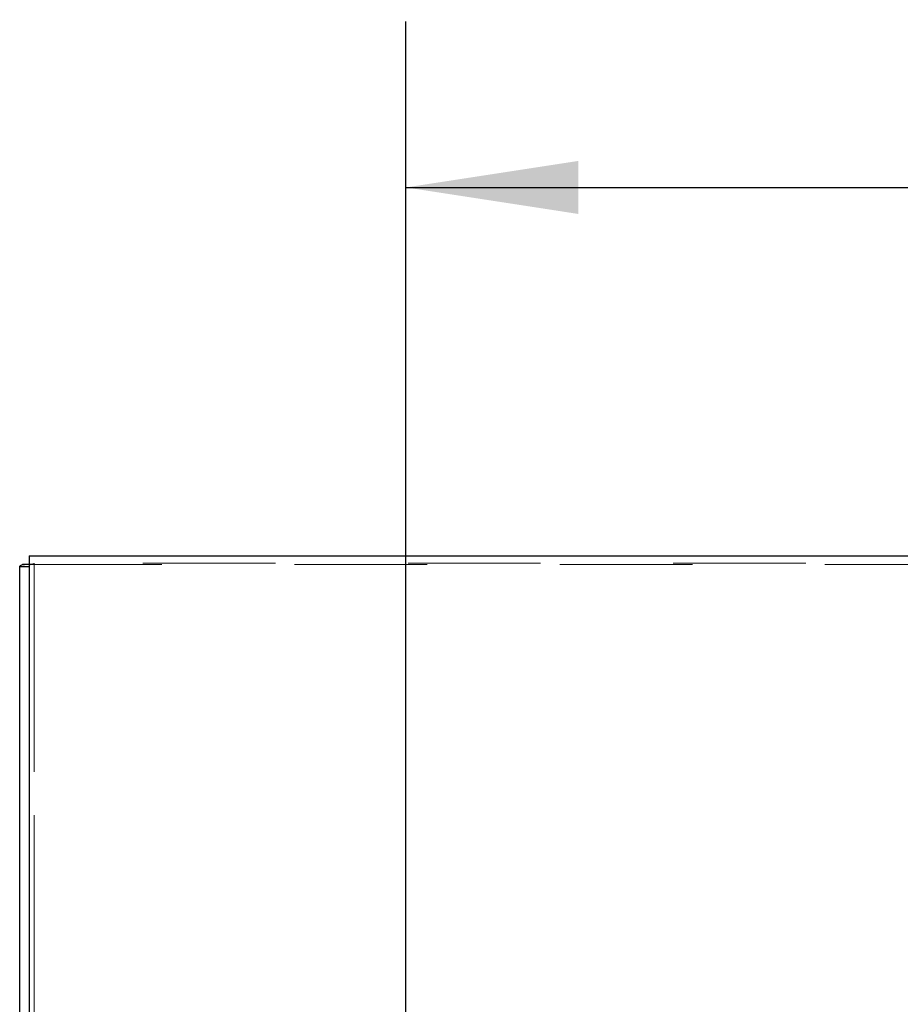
# Model space of a CAD drawing. Header units: inches. Extents: x 0.2 to 10.8, y 0.2 to 8.2.
# Tile 45 of 86: x 2.609 to 3.273, y 5.407 to 6.15. Entities that reach past the tile are written whole.
import ezdxf

# ---------------------------------------------------------------- set-up
doc = ezdxf.new("R2010")
doc.units = ezdxf.units.IN
doc.header["$MEASUREMENT"] = 0
doc.linetypes.add('HIDDEN', pattern=[0.075, 0.05, -0.025])
doc.layers.add('DIMENSIONS', color=140, linetype='Continuous')
doc.layers.add('SLD-0', color=179, linetype='Continuous')
doc.styles.add('SLDTEXTSTYLE0', font='TXT', dxfattribs={"width": 0.7})
doc.dimstyles.new('SLDDIMSTYLE0', dxfattribs={"dimtxt": 0.084961, "dimasz": 0.13, "dimexe": 0, "dimexo": 0.0625, "dimgap": 0.02124, "dimtad": 0, "dimtih": 1, "dimtoh": 1, "dimlfac": 10, "dimrnd": 1e-09, "dimzin": 12, "dimdsep": 46, "dimtxsty": 'SLDTEXTSTYLE0', "dimsah": 1, "dimcen": 0.09, "dimadec": 0, "dimazin": 3, "dimtfac": 1, "dimtofl": 0, "dimtmove": 0, "dimatfit": 3, "dimfxl": 0, "dimfrac": 2, "dimtolj": 1, "dimtzin": 12, "dimarcsym": 0})

# ---------------------------------------------------------------- blocks, each defined once
blk = doc.blocks.new('_D')
at = {"layer": 'DIMENSIONS'}
for p, q in [((2.90067, 5.09079), (2.90067, 6.14808)), ((4.3181, 5.09079), (4.3181, 6.14808)), ((2.90067, 6.02308), (3.33208, 6.02308)), ((3.44721, 6.02308), (3.41868, 6.02308)), ((3.41868, 6.02308), (3.41868, 5.88805)), ((3.77036, 6.02308), (3.79889, 6.02308)), ((3.79889, 6.02308), (3.79889, 5.88805)), ((4.3181, 6.02308), (3.88549, 6.02308)), ((3.41868, 5.88805), (3.44721, 5.88805)), ((3.79889, 5.88805), (3.77036, 5.88805))]:
    blk.add_line(p, q, dxfattribs=at)
for points in [[(2.90067, 6.02308), (3.03067, 6.00308), (3.03067, 6.04308)], [(4.3181, 6.02308), (4.1881, 6.04308), (4.1881, 6.00308)]]:
    blk.add_solid(points, dxfattribs=at)
at = {"layer": 'DIMENSIONS', "char_height": 0.083333, "attachment_point": 1, "style": 'SLDTEXTSTYLE0'}
for s, insert in [('14.17', (3.44721, 6.14952)), ('360.0', (3.44721, 5.99547))]:
    blk.add_mtext(s, dxfattribs=dict(at, insert=insert))

msp = doc.modelspace()

# ---------------------------------------------------------------- linework, layer by layer
at = {"layer": 'SLD-0', "linetype": 'Continuous', "lineweight": 25}
for p, q in [((2.616607, 5.745347), (2.616607, 5.39055)), ((2.616607, 5.745347), (4.602207, 5.745347)), ((2.616607, 5.737143), (2.609407, 5.737143)), ((2.609407, 5.384843), (2.609407, 5.737143)), ((2.616607, 5.738821), (2.611424, 5.738821))]:
    msp.add_line(p, q, dxfattribs=at)
at = {"layer": 'SLD-0', "linetype": 'HIDDEN', "lineweight": 18}
for p, q in [((2.617279, 5.738821), (2.616607, 5.738821)), ((2.616607, 5.738821), (4.602207, 5.738821)), ((2.620207, 5.739965), (2.620207, 5.739265)), ((4.602207, 5.739965), (2.620207, 5.739965)), ((2.620207, 5.739965), (2.620207, 5.739265)), ((2.620207, 3.049848), (2.620207, 5.739265)), ((2.620207, 5.382503), (2.620207, 5.739265))]:
    msp.add_line(p, q, dxfattribs=at)
at = {"layer": 'SLD-0', "linetype": 'Continuous', "lineweight": 25}
for points, knots in [([(2.609407, 5.737143), (2.609407, 5.737422), (2.609582, 5.737702), (2.610265, 5.738262), (2.610773, 5.738541), (2.611424, 5.738821)], [0, 0, 0, 0, 0.5, 0.5, 1, 1, 1, 1]), ([(2.611424, 5.738821), (2.611971, 5.738858), (2.613065, 5.738932), (2.614891, 5.739027), (2.616154, 5.739085), (2.616607, 5.739105)], [0, 0, 0, 0, 0.3909398, 0.78188, 1, 1, 1, 1])]:
    msp.add_open_spline(points, degree=3, knots=knots, dxfattribs=at)
at = {"layer": 'SLD-0', "linetype": 'HIDDEN', "lineweight": 18}
for points, knots in [([(2.616607, 5.739105), (2.616957, 5.739122), (2.618099, 5.739175), (2.619344, 5.739228), (2.620207, 5.739265)], [0, 0, 0, 0, 0.306549, 1, 1, 1, 1]), ([(2.620207, 5.739265), (2.619637, 5.739191), (2.619068, 5.739117), (2.618054, 5.738969), (2.617611, 5.738895), (2.617279, 5.738821)], [0, 0, 0, 0, 0.5, 0.5, 1, 1, 1, 1])]:
    msp.add_open_spline(points, degree=3, knots=knots, dxfattribs=at)
msp.add_open_spline([(2.617279, 5.738821), (2.616845, 5.738262), (2.616607, 5.737702), (2.616607, 5.737143)], degree=3, dxfattribs=at)

# ---------------------------------------------------------------- dimensions: what is measured, and where the dimension line sits
at = {"layer": 'DIMENSIONS'}
dim = msp.add_linear_dim(base=(4.318099, 6.023081), p1=(2.900666, 5.040788), p2=(4.318099, 5.040788), dimstyle='SLDDIMSTYLE0', dxfattribs=at)
dim.commit()
dim.dimension.update_dxf_attribs({"geometry": '_D', "text_midpoint": (3.608783, 6.023081), "dimtype": 160})

doc.saveas('drawing.dxf')
